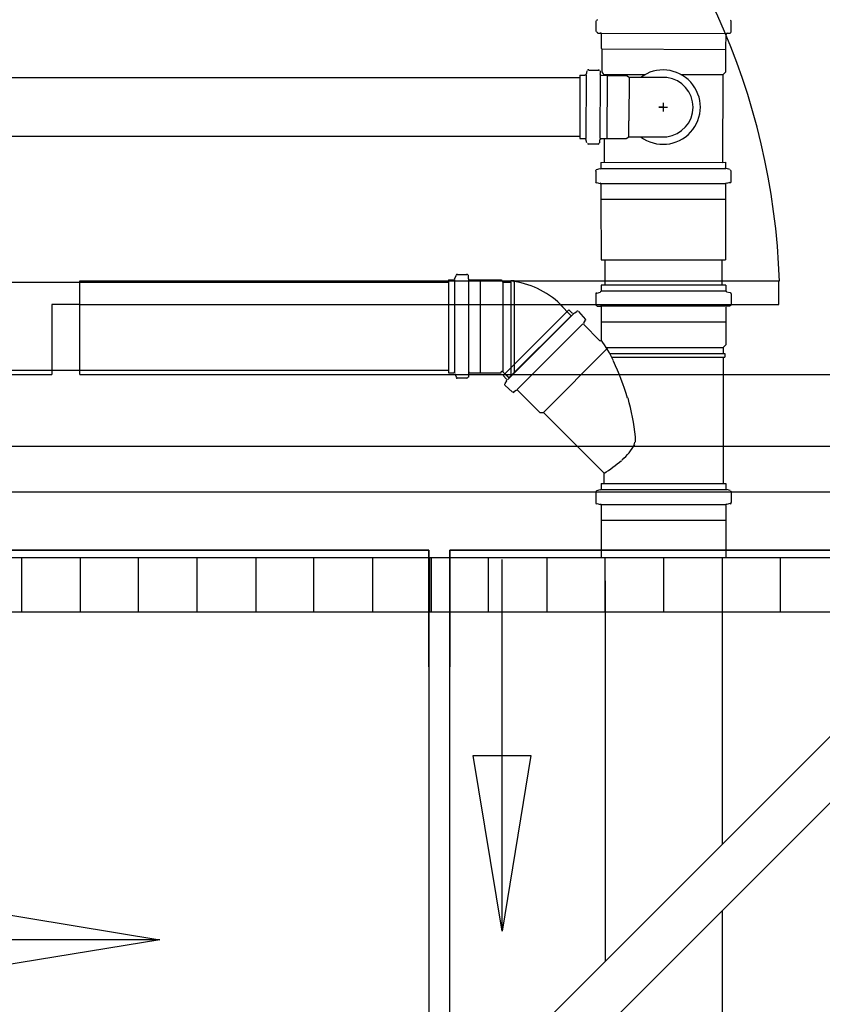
# Model space of a CAD drawing. Header units: millimetres. Extents: x 335 to 739279, y -1 to 84.
# Tile 88 of 244: x 387.425 to 388.34, y 15.096 to 16.218. Entities that reach past the tile are written whole.
import ezdxf

# ---------------------------------------------------------------- set-up
doc = ezdxf.new("R2010")
doc.units = ezdxf.units.MM
doc.header["$MEASUREMENT"] = 0
for name, color, linetype, lineweight in [('CV-Seção tubo', 1, 'Continuous', 30), ('Simbolos', 1, 'Continuous', 30), ('Simbolos_int', 1, 'Continuous', 30), ('TQ-Sentido tubo', 7, 'Continuous', 20), ('TQ-Seção tubo', 1, 'Continuous', 30)]:
    doc.layers.add(name, color=color, linetype=linetype, lineweight=lineweight)
doc.dimstyles.get("Standard").update_dxf_attribs({"dimtxt": 0.18, "dimasz": 0.18, "dimexe": 0.18, "dimexo": 0.0625, "dimgap": 0.09, "dimtad": 0, "dimtih": 1, "dimtoh": 1, "dimdec": 4, "dimzin": 0, "dimdsep": 46, "dimtxsty": 'Standard', "dimcen": 0.09, "dimadec": 0, "dimazin": 0, "dimtfac": 1, "dimtdec": 4, "dimtofl": 0, "dimtmove": 0, "dimatfit": 3, "dimfxl": 0, "dimtolj": 1, "dimtzin": 0, "dimarcsym": 0})

msp = doc.modelspace()

# ---------------------------------------------------------------- linework, layer by layer
at = {"color": 1}
for p, q in [((388.0873, 16.2031), (388.2303, 16.2026)), ((388.0892, 16.1851), (388.2302, 16.1846)), ((388.0641, 16.1551), (388.0639, 16.0831)), ((388.0641, 16.1551), (388.0701, 16.1551)), ((388.0711, 16.1551), (388.0709, 16.0831)), ((388.0721, 16.1601), (388.0711, 16.1561)), ((388.0741, 16.1611), (388.0851, 16.1611)), ((388.0871, 16.1551), (388.0869, 16.0831)), ((388.0871, 16.1601), (388.0871, 16.1571)), ((388.0881, 16.1551), (388.0951, 16.155)), ((388.0911, 16.1561), (388.1381, 16.1559)), ((388.0951, 16.155), (388.0949, 16.083)), ((388.0951, 16.155), (388.1171, 16.155)), ((388.1171, 16.155), (388.1201, 16.153)), ((388.1201, 16.153), (388.1199, 16.103)), ((388.1201, 16.153), (388.1631, 16.1528)), ((388.2271, 16.1556), (388.1801, 16.1558)), ((388.154, 16.1189), (388.164, 16.1188)), ((388.159, 16.1188), (388.154, 16.1189)), ((388.159, 16.1238), (388.159, 16.1138)), ((388.1199, 16.085), (388.1199, 16.103)), ((388.0639, 16.0831), (388.0699, 16.0831)), ((388.0879, 16.0831), (388.0949, 16.083)), ((388.0949, 16.083), (388.1169, 16.083)), ((388.1169, 16.083), (388.1199, 16.085)), ((388.1199, 16.085), (388.1629, 16.0848)), ((388.0719, 16.0781), (388.0709, 16.0821)), ((388.0739, 16.0771), (388.0849, 16.0771)), ((388.0869, 16.0781), (388.0869, 16.0811)), ((388.0918, 16.0561), (388.2268, 16.0556)), ((387.8948, 15.6052), (386.5608, 15.6052)), ((387.4278, 15.5432), (387.4278, 15.6052)), ((387.4948, 15.5432), (387.4948, 15.6052)), ((387.5608, 15.5432), (387.5608, 15.6052)), ((387.6278, 15.5432), (387.6278, 15.6052)), ((387.6948, 15.5432), (387.6948, 15.6052)), ((387.7608, 15.5432), (387.7608, 15.6052)), ((387.8278, 15.5432), (387.8278, 15.6052)), ((389.2268, 15.6053), (387.8928, 15.6052)), ((387.8928, 15.5432), (387.8928, 15.6052)), ((387.8948, 15.5432), (387.8948, 15.6052)), ((387.9598, 15.5432), (387.9598, 15.6052)), ((388.0268, 15.5432), (388.0268, 15.6052)), ((388.0928, 15.5432), (388.0928, 15.6052)), ((388.1598, 15.5432), (388.1598, 15.6052)), ((388.2268, 15.5432), (388.2268, 15.6052)), ((388.2928, 15.5432), (388.2928, 15.6052)), ((387.8948, 15.5432), (386.5608, 15.5432)), ((389.2268, 15.5433), (387.8928, 15.5432))]:
    msp.add_line(p, q, dxfattribs=at)
at = {"color": 7}
for p, q in [((387.4938, 15.9209), (388.2908, 15.9209)), ((387.4938, 15.8939), (387.4938, 15.9209)), ((388.2908, 15.8939), (388.2908, 15.9209)), ((387.4618, 15.8939), (387.4618, 15.8139)), ((387.4938, 15.8939), (387.4618, 15.8939)), ((387.4938, 15.8139), (387.4938, 15.8939)), ((387.4938, 15.8939), (388.2908, 15.8939)), ((384.2438, 15.8139), (387.4618, 15.8139)), ((387.4938, 15.8139), (389.2048, 15.8139)), ((386.5638, 15.6139), (387.8918, 15.6139)), ((387.8918, 15.6139), (386.5638, 15.6139)), ((387.8918, 15.6139), (387.8918, 13.8509)), ((387.8918, 15.4809), (387.8918, 15.6139)), ((387.9158, 15.6139), (389.2048, 15.6139)), ((387.9158, 13.8509), (387.9158, 15.6139)), ((389.2048, 15.6139), (387.9158, 15.6139)), ((387.9158, 15.6139), (387.9158, 15.4809))]:
    msp.add_line(p, q, dxfattribs=at)
at = {"color": 3}
for points in [[(389.5532, 15.7318), (380.0019, 15.7318), (380.0019, 22.5407), (389.5532, 22.5407)], [(390.3058, 10.6257), (380.3432, 10.6257), (380.3432, 15.6803), (390.3058, 15.6803)]]:
    msp.add_lwpolyline(points, close=True, dxfattribs=at)
at = {"color": 7}
msp.add_arc((387.4938, 15.8939), 0.7982, 1.9048, 90, dxfattribs=at)
at = {"color": 1}
for centre, radius, start, end in [((388.0701, 16.1571), 0.00133, 269.814, 344.814), ((388.0741, 16.1601), 0.00133, 89.8142, 164.814), ((388.0851, 16.1601), 0.00133, 4.8142, 89.8142), ((388.0881, 16.1571), 0.00133, 184.814, 269.814), ((388.159, 16.1188), 0.0424, 232.674, 126.954), ((388.159, 16.1188), 0.0341, 276.986, 82.6422), ((388.0699, 16.0811), 0.00133, 14.8142, 89.8142), ((388.0739, 16.0781), 0.00133, 194.814, 269.814), ((388.0849, 16.0781), 0.00133, 269.814, 354.814), ((388.0879, 16.0811), 0.00133, 89.8142, 174.814)]:
    msp.add_arc(centre, radius, start, end, dxfattribs=at)
at = {"layer": 'CV-Seção tubo'}
for p, q in [((388.064, 16.1522), (384.8557, 16.1522)), ((388.064, 16.0855), (384.8557, 16.0855))]:
    msp.add_line(p, q, dxfattribs=at)
at = {"layer": 'Simbolos', "color": 1}
for p, q in [((388.0823, 16.2171), (388.0823, 16.2051)), ((388.2363, 16.2166), (388.2363, 16.2046)), ((388.0843, 16.2031), (388.0873, 16.2031)), ((388.0883, 16.2021), (388.0882, 16.1861)), ((388.2303, 16.2016), (388.2302, 16.1856)), ((388.2353, 16.2026), (388.2313, 16.2026)), ((388.0882, 16.1861), (388.0892, 16.1851)), ((388.0892, 16.1851), (388.0891, 16.1591)), ((388.2302, 16.1846), (388.2301, 16.1586)), ((388.2302, 16.1856), (388.2302, 16.1846)), ((388.0891, 16.1591), (388.0911, 16.1561)), ((388.0921, 16.1561), (388.0921, 16.1551)), ((388.2271, 16.1556), (388.2268, 16.0556)), ((388.2301, 16.1586), (388.2271, 16.1556)), ((388.0919, 16.0831), (388.0918, 16.0561))]:
    msp.add_line(p, q, dxfattribs=at)
at = {"layer": 'Simbolos'}
for p, q in [((388.0881, 16.0558), (388.2301, 16.0559)), ((388.0881, 16.0558), (388.0881, 16.0498)), ((388.2301, 16.0559), (388.2301, 16.0499)), ((388.0821, 16.0458), (388.0821, 16.0338)), ((388.0831, 16.0478), (388.0871, 16.0488)), ((388.2351, 16.0479), (388.2311, 16.0489)), ((388.2361, 16.0459), (388.2361, 16.0339)), ((388.0831, 16.0328), (388.0871, 16.0318)), ((388.0881, 16.0308), (388.0881, 16.0148)), ((388.2301, 16.0309), (388.2301, 16.0149)), ((388.2351, 16.0329), (388.2311, 16.0319)), ((388.0881, 16.0148), (388.0881, 16.0138)), ((388.0881, 16.0138), (388.0882, 15.9448)), ((388.2301, 16.0149), (388.2301, 16.0139)), ((388.2301, 16.0139), (388.2302, 15.9449)), ((387.9212, 15.9231), (387.9232, 15.9271)), ((387.9242, 15.9281), (387.9352, 15.9281)), ((387.9372, 15.9231), (387.9372, 15.9271)), ((387.9142, 15.9221), (387.9142, 15.8161)), ((387.9142, 15.9221), (387.9202, 15.9221)), ((387.9382, 15.9221), (387.9502, 15.9221)), ((387.9502, 15.9221), (387.9742, 15.9221)), ((387.9742, 15.9221), (387.9762, 15.9191)), ((387.9762, 15.9191), (387.9852, 15.9191)), ((387.9852, 15.9211), (387.9892, 15.9211)), ((387.9852, 15.9191), (387.9852, 15.9211)), ((387.9892, 15.9191), (387.9892, 15.9211)), ((388.2304, 15.9159), (388.0884, 15.9159)), ((388.0884, 15.9159), (388.0884, 15.9099)), ((388.2304, 15.9159), (388.2304, 15.9099)), ((388.0824, 15.9059), (388.0824, 15.8939)), ((388.0834, 15.9069), (388.0874, 15.9079)), ((388.2354, 15.907), (388.2314, 15.908)), ((388.2364, 15.906), (388.2364, 15.894)), ((388.0412, 15.8941), (388.0542, 15.8811)), ((388.0514, 15.8879), (387.9764, 15.8129)), ((388.0514, 15.8879), (388.0554, 15.8839)), ((388.0574, 15.8839), (388.0604, 15.8859)), ((388.0624, 15.8859), (388.0704, 15.8769)), ((388.0834, 15.8919), (388.0874, 15.8919)), ((388.0884, 15.8909), (388.0884, 15.8739)), ((388.2304, 15.8909), (388.2304, 15.8739)), ((388.2354, 15.892), (388.2314, 15.892)), ((388.0684, 15.8729), (388.0704, 15.8759)), ((388.0684, 15.8709), (388.0864, 15.8529)), ((388.0884, 15.8739), (388.0884, 15.8539)), ((388.2304, 15.8739), (388.2304, 15.8479)), ((388.2304, 15.8479), (388.2274, 15.8449)), ((388.2274, 15.8449), (388.2274, 15.8379)), ((388.2274, 15.8379), (388.2294, 15.8379)), ((388.2294, 15.8379), (388.2294, 15.8339)), ((388.2274, 15.8339), (388.2274, 15.6899)), ((388.2274, 15.8339), (388.2294, 15.8339)), ((387.9142, 15.8161), (387.9202, 15.8161)), ((387.9212, 15.8151), (387.9232, 15.8111)), ((387.9372, 15.8151), (387.9372, 15.8111)), ((387.9382, 15.8161), (387.9502, 15.8161)), ((387.9502, 15.8161), (387.9742, 15.8161)), ((387.9742, 15.8161), (387.9742, 15.8171)), ((387.9762, 15.8171), (387.9832, 15.8101)), ((387.9242, 15.8101), (387.9352, 15.8101)), ((387.9764, 15.8129), (387.9804, 15.8089)), ((387.9804, 15.8069), (387.9784, 15.8039)), ((387.9784, 15.8019), (387.9874, 15.7939)), ((387.9914, 15.7959), (387.9884, 15.7939)), ((387.9934, 15.7959), (388.0184, 15.7709)), ((388.0184, 15.7709), (388.0224, 15.7709)), ((388.0224, 15.7709), (388.0914, 15.7019)), ((388.0914, 15.7019), (388.0914, 15.6899)), ((388.0824, 15.6799), (388.0824, 15.6679)), ((388.0834, 15.6819), (388.0874, 15.6829)), ((388.0884, 15.6899), (388.0884, 15.6839)), ((388.0884, 15.6899), (388.2304, 15.6899)), ((388.2304, 15.6899), (388.2304, 15.6839)), ((388.2354, 15.682), (388.2314, 15.6829)), ((388.2364, 15.68), (388.2364, 15.668)), ((388.0834, 15.6669), (388.0874, 15.6659)), ((388.0884, 15.6649), (388.0884, 15.6489)), ((388.2304, 15.6649), (388.2304, 15.6489)), ((388.2354, 15.667), (388.2314, 15.6659)), ((388.0884, 15.6489), (388.0884, 15.6479)), ((388.0884, 15.6479), (388.0884, 15.6052)), ((388.2304, 15.6489), (388.2304, 15.6479)), ((388.2304, 15.6479), (388.2304, 15.6052))]:
    msp.add_line(p, q, dxfattribs=at)
at = {"layer": 'Simbolos', "color": 1}
for centre, start, end in [((388.0843, 16.2171), 104.814, 179.814), ((388.2353, 16.2166), 359.814, 74.8138), ((388.0843, 16.2051), 179.814, 264.814), ((388.0873, 16.2021), 359.814, 84.8142), ((388.2323, 16.2016), 94.8141, 179.814), ((388.2353, 16.2046), 274.814, 359.814)]:
    msp.add_arc(centre, 0.00133, start, end, dxfattribs=at)
at = {"layer": 'Simbolos'}
for centre, radius, start, end in [((388.0871, 16.0498), 0.00133, 285.054, 0.0535), ((388.2311, 16.0499), 0.00133, 179.946, 255.054), ((388.0831, 16.0458), 0.00133, 105.054, 179.946), ((388.2351, 16.0459), 0.00133, 0.0535, 75.0535), ((388.0831, 16.0338), 0.00133, 179.946, 265.054), ((388.0871, 16.0308), 0.00133, 0.0535, 85.0535), ((388.2311, 16.0309), 0.00133, 95.0535, 179.946), ((388.2351, 16.0339), 0.00133, 275.054, 0.0535), ((387.9242, 15.9271), 0.00133, 90, 165), ((387.9352, 15.9271), 0.00133, 5.0002, 90), ((387.9202, 15.9231), 0.00133, 270, 345), ((387.9382, 15.9231), 0.00133, 185, 270), ((387.9752, 15.8251), 0.0959, 43.6845, 81.5696), ((388.0834, 15.9059), 0.00133, 105.007, 179.993), ((388.0874, 15.9099), 0.00133, 285.006, 0.0066), ((388.2314, 15.91), 0.00133, 179.993, 255.007), ((388.2354, 15.906), 0.00133, 0.0066, 75.0063), ((388.0834, 15.8939), 0.00133, 179.993, 265.007), ((388.0874, 15.8909), 0.00133, 0.0066, 85.0067), ((388.2314, 15.891), 0.00133, 95.0066, 179.993), ((388.2354, 15.894), 0.00133, 275.007, 0.0066), ((388.0564, 15.8849), 0.00133, 225.006, 300.007), ((388.0614, 15.8849), 0.00133, 45.0069, 120.007), ((388.0694, 15.8719), 0.00133, 140.006, 225.007), ((388.0694, 15.8759), 0.00133, 320.007, 45.0065), ((388.0874, 15.8539), 0.00133, 225.006, 0.0066), ((387.9574, 15.7599), 0.1609, 25.6334, 35.539), ((387.8494, 15.7079), 0.2804, 16.4183, 25.6334), ((387.9202, 15.8151), 0.00133, 15, 90), ((387.9382, 15.8151), 0.00133, 90, 175), ((387.9752, 15.8161), 0.00133, 44.9999, 135), ((387.9242, 15.8111), 0.00133, 195, 270), ((387.9352, 15.8111), 0.00133, 270, 355), ((387.9794, 15.8029), 0.00133, 150.006, 225.007), ((387.9794, 15.8079), 0.00133, 330.007, 45.0065), ((387.9884, 15.7949), 0.00133, 225.006, 310.007), ((387.9924, 15.7949), 0.00133, 45.0065, 130.007), ((387.8504, 15.7119), 0.2789, 6.4384, 15.6779), ((388.1184, 15.7379), 0.00845, 331.073, 352.19), ((388.0224, 15.7409), 0.105, 357.757, 1.1645), ((388.0644, 15.7699), 0.0716, 311.837, 330.261), ((388.0094, 15.8339), 0.1559, 301.743, 310.894), ((387.9304, 15.9519), 0.2976, 302.767, 302.805), ((388.0834, 15.6799), 0.00133, 105.007, 179.993), ((388.0874, 15.6839), 0.00133, 285.007, 0.0066), ((388.2314, 15.6839), 0.00133, 179.993, 255.007), ((388.2354, 15.68), 0.00133, 0.0066, 75.0066), ((388.0834, 15.6679), 0.00133, 179.993, 265.007), ((388.2354, 15.668), 0.00133, 275.007, 0.0066), ((388.0874, 15.6649), 0.00133, 0.0066, 85.0066), ((388.2314, 15.6649), 0.00133, 95.0066, 179.993)]:
    msp.add_arc(centre, radius, start, end, dxfattribs=at)
at = {"layer": 'Simbolos_int'}
for p, q in [((388.0881, 16.0488), (388.2301, 16.0489)), ((388.0881, 16.0318), (388.2301, 16.0319)), ((388.0881, 16.0138), (388.2301, 16.0139)), ((388.0882, 15.9448), (388.2302, 15.9449)), ((387.9212, 15.9221), (387.9212, 15.8161)), ((387.9372, 15.9221), (387.9372, 15.8161)), ((387.9502, 15.9221), (387.9502, 15.8161)), ((387.9762, 15.9191), (387.9762, 15.8171)), ((387.9852, 15.9191), (387.9852, 15.8121)), ((387.9892, 15.9191), (387.9892, 15.8171)), ((388.2304, 15.9089), (388.0884, 15.9089)), ((388.0564, 15.8829), (387.9814, 15.8079)), ((387.9832, 15.8101), (388.0542, 15.8811)), ((388.2304, 15.8919), (388.0884, 15.8919)), ((388.0674, 15.8719), (387.9924, 15.7969)), ((388.0884, 15.8739), (388.2304, 15.8739)), ((388.0954, 15.8439), (388.0224, 15.7709)), ((388.0944, 15.8449), (388.2274, 15.8449)), ((388.0984, 15.8379), (388.2274, 15.8379)), ((388.1004, 15.8339), (388.2274, 15.8339)), ((388.0884, 15.6829), (388.2304, 15.6829)), ((388.0914, 15.6899), (388.2274, 15.6899)), ((388.0884, 15.6659), (388.2304, 15.6659)), ((388.0884, 15.6479), (388.2304, 15.6479))]:
    msp.add_line(p, q, dxfattribs=at)
at = {"layer": 'TQ-Seção tubo'}
for p, q in [((388.0925, 15.9448), (388.0925, 15.9159)), ((388.2258, 15.9449), (388.2259, 15.916)), ((384.9307, 15.9191), (387.9142, 15.9191)), ((388.0541, 15.8809), (388.0492, 15.8858)), ((384.9307, 15.8191), (387.9142, 15.8191)), ((387.9834, 15.8102), (387.9785, 15.8151)), ((388.0927, 15.5789), (388.0928, 15.1449)), ((388.2261, 15.5789), (388.2261, 15.2783)), ((388.5099, 15.5621), (386.743, 13.795)), ((388.5477, 15.5244), (386.7808, 13.7573)), ((388.2261, 15.2028), (388.2261, 15.0212))]:
    msp.add_line(p, q, dxfattribs=at)

# ---------------------------------------------------------------- leaders
at = {"layer": 'TQ-Sentido tubo'}
for points in [[(387.9754, 15.1796), (387.9753, 15.6032)], [(387.585, 15.1697), (387.1614, 15.1696)]]:
    msp.add_leader(points, dimstyle='Standard', override={"dimasz": 0.2, "dimldrblk": 'CLOSED'}, dxfattribs=at)

doc.saveas('drawing.dxf')
